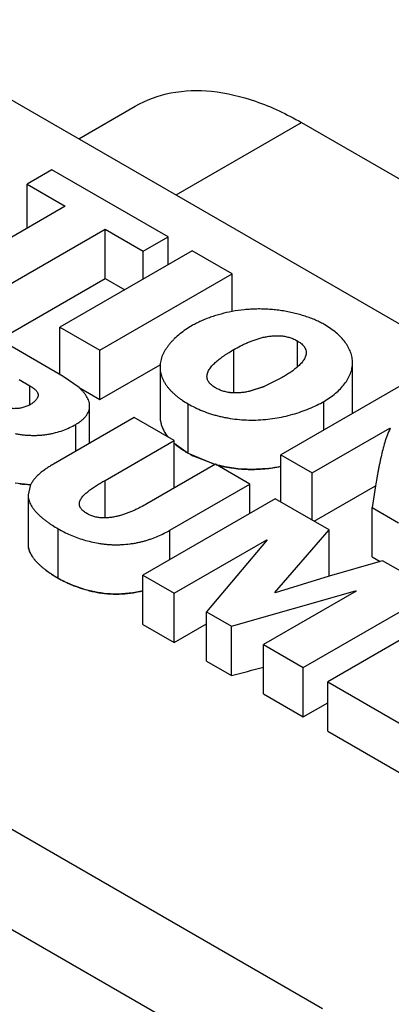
# Model space of a CAD drawing. Header units: inches. Extents: x 0.2 to 16.8, y 0.2 to 10.8.
# Tile 11 of 37: x 5.0239 to 5.0546, y 9.4836 to 9.5651. Entities that reach past the tile are written whole.
import ezdxf

# ---------------------------------------------------------------- set-up
doc = ezdxf.new("R2010")
doc.units = ezdxf.units.IN
doc.header["$LTSCALE"] = 0.935
doc.header["$MEASUREMENT"] = 0
doc.layers.get('0').update_dxf_attribs({"linetype": 'CONTINUOUS'})

msp = doc.modelspace()

# ---------------------------------------------------------------- linework, layer by layer
at = {"color": 7, "linetype": 'CONTINUOUS'}
for p, q in [((4.940984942, 9.6059551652), (5.1522339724, 9.4839932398)), ((5.0287443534, 9.5552883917), (5.0334284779, 9.5579927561)), ((5.036798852, 9.5506382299), (5.0471784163, 9.5566308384)), ((5.0471784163, 9.5566308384), (5.1295566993, 9.5090707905)), ((5.0265239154, 9.552710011), (5.0244752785, 9.551527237)), ((5.0361398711, 9.547158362), (5.0265239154, 9.552710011)), ((5.0244752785, 9.5478822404), (5.0244752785, 9.551527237)), ((5.0244752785, 9.551527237), (5.0276319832, 9.5497047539)), ((5.0276319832, 9.5497047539), (5.0187364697, 9.5445689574)), ((5.0220355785, 9.5426642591), (5.030931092, 9.5478000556)), ((5.030931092, 9.5437175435), (5.030931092, 9.5478000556)), ((5.030931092, 9.5478000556), (5.0340912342, 9.545975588)), ((5.0340912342, 9.545975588), (5.0361398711, 9.547158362)), ((5.0361398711, 9.544849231), (5.0361398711, 9.547158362)), ((5.0489241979, 9.4832618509), (4.9397189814, 9.5463100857)), ((5.0381396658, 9.5460038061), (5.0271955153, 9.5396852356)), ((5.0340912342, 9.543666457), (5.0340912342, 9.545975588)), ((5.0414387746, 9.5440991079), (5.0381396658, 9.5460038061)), ((5.0220355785, 9.538581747), (5.030931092, 9.5437175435)), ((5.0304946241, 9.5377805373), (5.0414387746, 9.5440991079)), ((5.030931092, 9.5437175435), (5.0325554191, 9.542779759)), ((5.0414387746, 9.5409881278), (5.0414387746, 9.5440991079)), ((5.0448297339, 9.477336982), (4.9326387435, 9.5421090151)), ((5.0271955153, 9.5357732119), (5.0271955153, 9.5396852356)), ((5.0271955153, 9.5396852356), (5.0304946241, 9.5377805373)), ((5.0468349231, 9.5364021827), (5.0468349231, 9.5385654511)), ((5.0274521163, 9.5356250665), (5.0225750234, 9.5384407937)), ((5.0304946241, 9.5336980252), (5.0304946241, 9.5377805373)), ((5.0415817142, 9.5342522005), (5.0415817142, 9.5378413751)), ((5.0304946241, 9.5336980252), (5.0354853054, 9.5365793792)), ((5.035473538, 9.5364014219), (5.035473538, 9.5323189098)), ((5.0514001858, 9.5326640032), (5.0514001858, 9.5367465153)), ((5.0238257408, 9.5353531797), (5.0246995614, 9.5348486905)), ((5.0287750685, 9.5346938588), (5.0274521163, 9.5356250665)), ((5.0455820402, 9.5355318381), (5.0440782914, 9.534782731)), ((5.0564196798, 9.5354500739), (5.0454755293, 9.5291315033)), ((5.0246995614, 9.5332624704), (5.0246995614, 9.5348486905)), ((5.0287718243, 9.5346926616), (5.0304946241, 9.5336980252)), ((5.0428396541, 9.5343849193), (5.0440770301, 9.5347839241)), ((5.0440782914, 9.534782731), (5.0428431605, 9.5343812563)), ((5.0296508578, 9.5300881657), (5.0296508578, 9.5331721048)), ((5.0377970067, 9.5292649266), (5.0377970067, 9.5333474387)), ((5.0490240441, 9.5311802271), (5.0490240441, 9.5335446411)), ((5.0333466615, 9.5322219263), (5.0266549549, 9.5283584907)), ((5.0366460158, 9.5303170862), (5.0333466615, 9.5322219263)), ((5.0284973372, 9.5294221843), (5.0284973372, 9.5316439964)), ((5.0480709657, 9.5276330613), (5.0544813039, 9.5313340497)), ((5.0544813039, 9.5312410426), (5.0544813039, 9.5313340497)), ((5.0544813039, 9.5313340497), (5.0545124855, 9.5313160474)), ((5.0309228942, 9.5270128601), (5.0366460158, 9.5303170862)), ((5.0366455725, 9.5300842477), (5.0377970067, 9.5292649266)), ((5.0366460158, 9.5263814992), (5.0366460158, 9.5303170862)), ((5.0377970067, 9.5292649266), (5.0400304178, 9.528334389)), ((5.0454755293, 9.5252194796), (5.0454755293, 9.5291315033)), ((5.0454755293, 9.5291315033), (5.0480709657, 9.5276330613)), ((5.0400543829, 9.5283493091), (5.0343791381, 9.5250727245)), ((5.0429014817, 9.5267055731), (5.0400543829, 9.5283493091)), ((5.0480709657, 9.5237210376), (5.0480709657, 9.5276330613)), ((5.0234970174, 9.5268022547), (5.0247693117, 9.5266588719)), ((5.0247668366, 9.5266613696), (5.0245553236, 9.5258292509)), ((5.0309228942, 9.523903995), (5.0309228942, 9.5270128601)), ((5.0362876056, 9.5228870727), (5.0429014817, 9.5267055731)), ((5.0429014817, 9.5242870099), (5.0429014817, 9.5267055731)), ((5.0482186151, 9.5236357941), (5.0533099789, 9.5265752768)), ((5.053308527, 9.5265753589), (5.0530126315, 9.5247800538)), ((5.0245553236, 9.5258292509), (5.0245553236, 9.5217467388)), ((5.0449960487, 9.5254963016), (5.0340507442, 9.5191770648)), ((5.0494675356, 9.5229147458), (5.0449960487, 9.5254963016)), ((5.0530126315, 9.5206975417), (5.0530126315, 9.5247800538)), ((5.0530126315, 9.5247800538), (5.0552162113, 9.5235078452)), ((5.0270469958, 9.5189221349), (5.0270469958, 9.523004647)), ((5.0362876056, 9.5204685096), (5.0362876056, 9.5228870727)), ((5.0449636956, 9.5177326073), (5.0494675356, 9.5229147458)), ((5.0494675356, 9.5190920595), (5.0494675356, 9.5229147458)), ((5.0366461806, 9.5176786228), (5.0443078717, 9.5221020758)), ((5.0443329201, 9.5220795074), (5.0393196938, 9.5161351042)), ((5.0443078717, 9.5220514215), (5.0443078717, 9.5221020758)), ((5.0443078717, 9.5221020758), (5.0443378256, 9.5220847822)), ((5.0530126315, 9.5206975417), (5.0536945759, 9.5203038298)), ((5.0536944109, 9.5203040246), (5.0494633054, 9.5190968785)), ((5.0538926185, 9.5203599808), (5.0536944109, 9.5203040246)), ((5.0582720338, 9.5178315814), (5.0538926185, 9.5203599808)), ((5.0340507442, 9.5150945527), (5.0340507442, 9.5191770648)), ((5.0340507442, 9.5191770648), (5.0366461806, 9.5176786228)), ((5.0494633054, 9.5190968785), (5.0449948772, 9.517714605)), ((5.0366461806, 9.5135961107), (5.0366461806, 9.5176786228)), ((5.0413995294, 9.5149343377), (5.0516556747, 9.5178599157)), ((5.051689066, 9.5178406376), (5.044027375, 9.5134171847)), ((5.0449948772, 9.517714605), (5.0449636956, 9.5177326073)), ((5.0473267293, 9.5115123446), (5.0582720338, 9.5178315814)), ((5.0516556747, 9.5178213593), (5.0516556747, 9.5178599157)), ((5.0516556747, 9.5178599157), (5.051689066, 9.5178406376)), ((5.0603027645, 9.516659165), (5.0493574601, 9.5103399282)), ((5.0393196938, 9.5120525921), (5.0393196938, 9.5161351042)), ((5.0393196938, 9.5161351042), (5.0413995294, 9.5149343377)), ((5.0340507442, 9.5150945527), (5.0366461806, 9.5135961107)), ((5.0366461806, 9.5135961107), (5.0393196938, 9.515139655)), ((5.0413995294, 9.5108518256), (5.0413995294, 9.5149343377)), ((5.044027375, 9.5093346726), (5.044027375, 9.5134171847)), ((5.044027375, 9.5134171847), (5.0473267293, 9.5115123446)), ((5.0393196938, 9.5120525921), (5.0413995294, 9.5108518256)), ((5.0473267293, 9.5074298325), (5.0473267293, 9.5115123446)), ((5.0493574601, 9.5062574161), (5.0493574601, 9.5103399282)), ((5.0493574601, 9.5103399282), (5.0566753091, 9.5061150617)), ((5.044027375, 9.5093346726), (5.0473267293, 9.5074298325)), ((5.0473267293, 9.5074298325), (5.0493574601, 9.5086022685)), ((5.0493574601, 9.5062574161), (5.0566753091, 9.5020325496))]:
    msp.add_line(p, q, dxfattribs=at)
at = {"color": 40, "linetype": 'CONTINUOUS'}
for p, q in [((5.0440790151, 9.5347843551), (5.0428285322, 9.5343802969)), ((5.0357559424, 9.5311939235), (5.0357515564, 9.5312025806)), ((5.0361071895, 9.5306503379), (5.0359257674, 9.5309016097)), ((5.0400293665, 9.5283346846), (5.0382345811, 9.5290285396)), ((5.0246612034, 9.5211765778), (5.024595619, 9.5213936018)), ((5.0247611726, 9.5209517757), (5.024665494, 9.5211651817)), ((5.0249044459, 9.5207095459), (5.0247719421, 9.5209311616)), ((5.0260383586, 9.5195803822), (5.0260271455, 9.5195887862)), ((5.026502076, 9.5192565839), (5.0264880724, 9.5192657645))]:
    msp.add_line(p, q, dxfattribs=at)
at = {"color": 7, "linetype": 'CONTINUOUS'}
for centre, radius, start, end in [((5.0377058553, 9.5364015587), 0.0022323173, 175.4279265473, 180.0035103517), ((5.0491311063, 9.532664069), 0.0022690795, 357.0562110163, 359.9983378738), ((4.871845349, 10.1445311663), 0.6559711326, 284.979777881, 285.2177314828)]:
    msp.add_arc(centre, radius, start, end, dxfattribs=at)
at = {"color": 40, "linetype": 'CONTINUOUS'}
for centre, radius, start, end in [((5.037716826, 9.5323189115), 0.002243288, 180.0003115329, 180.438648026), ((5.0377403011, 9.5323194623), 0.0022667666, 180.4480273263, 185.8171139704), ((5.03777549, 9.5323226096), 0.0023020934, 185.8062760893, 186.5904390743), ((5.0378354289, 9.5323306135), 0.002362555, 186.6164313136, 193.0444889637), ((5.0491353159, 9.5326639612), 0.0022648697, 357.1112746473, 359.6802247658), ((5.0491289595, 9.5326640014), 0.0022712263, 359.6801069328, 359.9997115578), ((5.0379088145, 9.5323463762), 0.002437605, 193.0161022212, 193.7117413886), ((5.0380023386, 9.532370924), 0.0025342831, 193.7497116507, 200.0730901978), ((5.03810451, 9.5324063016), 0.0026423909, 200.0332248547, 200.4533974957), ((5.0382288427, 9.5324552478), 0.0027759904, 200.503201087, 206.8239467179), ((5.038498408, 9.5325920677), 0.003078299, 207.0130713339, 212.7628608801), ((5.038653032, 9.5326882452), 0.003260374, 212.7136654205, 213.2288731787), ((5.0390958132, 9.5330112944), 0.0038086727, 218.3080719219, 218.8247798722), ((5.0391357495, 9.5330433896), 0.0038599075, 218.8242850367, 219.1163603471), ((5.0402691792, 9.5341404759), 0.0054390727, 228.2238674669, 228.5197002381), ((5.0405841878, 9.534504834), 0.0059206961, 228.571356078, 232.4756726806), ((5.0408926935, 9.5348975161), 0.0064200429, 232.4266563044, 232.6643379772), ((5.0412103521, 9.5353231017), 0.0069510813, 232.710014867, 236.3726704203), ((5.0415176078, 9.5357749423), 0.0074974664, 236.329765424, 236.5763917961), ((5.0418187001, 9.5362407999), 0.0080521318, 236.6141604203, 240.0359192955), ((5.0422448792, 9.5369751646), 0.0089011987, 240.0202660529, 243.2220113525), ((5.0250416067, 9.5348191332), 0.0081648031, 261.7060692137, 268.0832125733), ((5.0261449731, 9.5217467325), 0.0015896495, 180.0005323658, 180.6933242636), ((5.0261281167, 9.5217463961), 0.0015727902, 180.6885009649, 184.2805830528), ((5.026114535, 9.5217454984), 0.0015591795, 184.2849417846, 193.0515056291), ((5.0264345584, 9.5218377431), 0.0018925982, 200.4471170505, 200.8157612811), ((5.0267933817, 9.5220003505), 0.0022867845, 207.2927312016, 207.8754601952), ((5.0272725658, 9.5222876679), 0.0028457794, 213.6796032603, 214.018377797), ((5.0279038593, 9.5227620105), 0.0036357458, 219.4079045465, 219.7570696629), ((5.0286891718, 9.5234763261), 0.0046976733, 224.5545127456, 224.7468761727), ((5.0296442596, 9.5245020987), 0.0060996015, 229.0598469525, 229.236702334), ((5.0314154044, 9.5267876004), 0.0089920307, 233.2747068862, 236.7723790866), ((5.0327715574, 9.5288603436), 0.0114690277, 236.862882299, 240.0573934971), ((5.0318015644, 9.5271646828), 0.0095155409, 240.022258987, 243.2141725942), ((4.886357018, 10.0907446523), 0.600261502, 284.9687165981, 285.2285310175)]:
    msp.add_arc(centre, radius, start, end, dxfattribs=at)
at = {"color": 7, "linetype": 'CONTINUOUS'}
for points, knots in [([(5.0334285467, 9.5579926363), (5.0343356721, 9.5585162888), (5.0364198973, 9.5592732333), (5.0398814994, 9.5593602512), (5.0435712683, 9.5584701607), (5.0459714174, 9.5573276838), (5.0471784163, 9.5566308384)], [0, 0, 0, 0, 0.2177774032, 0.4509421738, 0.7102217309, 1, 1, 1, 1]), ([(5.0414375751, 9.5409902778), (5.0411301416, 9.5409331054), (5.0406757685, 9.5408309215), (5.0400851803, 9.5406614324), (5.0396604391, 9.5405211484), (5.0392519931, 9.5403674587), (5.0388616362, 9.5402011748), (5.0384911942, 9.5400231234), (5.0382542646, 9.5398947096), (5.0381397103, 9.539828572)], [0, 0, 0, 0, 0.2670967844, 0.397281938, 0.524721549, 0.6490549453, 0.7699314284, 0.8870165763, 1, 1, 1, 1]), ([(5.0491175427, 9.5398833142), (5.0489955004, 9.5399537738), (5.0487419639, 9.5400898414), (5.0483437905, 9.5402761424), (5.0479222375, 9.5404480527), (5.0474797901, 9.5406046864), (5.0470189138, 9.5407451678), (5.0465420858, 9.540868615), (5.0460517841, 9.5409741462), (5.0455504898, 9.5410608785), (5.0450406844, 9.5411279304), (5.0445248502, 9.5411744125), (5.044005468, 9.5411994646), (5.0434849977, 9.5412021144), (5.0429658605, 9.5411818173), (5.0422814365, 9.5411259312), (5.0417726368, 9.5410525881), (5.0414375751, 9.5409902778)], [0, 0, 0, 0, 0.0534588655, 0.1090824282, 0.1666927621, 0.2260927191, 0.2870719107, 0.3494114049, 0.4128875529, 0.4772752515, 0.5423508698, 0.6078950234, 0.6736953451, 0.7395494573, 0.8052765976, 0.8707144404, 1, 1, 1, 1]), ([(5.0381397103, 9.539828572), (5.037958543, 9.5397239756), (5.0376087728, 9.5395052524), (5.0371194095, 9.5391447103), (5.0367482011, 9.5388200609), (5.0364796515, 9.5385488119), (5.0362955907, 9.5383429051), (5.0361275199, 9.5381327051), (5.0359287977, 9.5378513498), (5.0357617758, 9.5375591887), (5.0356336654, 9.5372584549), (5.0355594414, 9.5370337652), (5.0355068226, 9.5368075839), (5.0354867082, 9.5366553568), (5.0354806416, 9.5365795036)], [0, 0, 0, 0, 0.144231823, 0.2841182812, 0.4186809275, 0.4837340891, 0.5471923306, 0.6090112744, 0.6691762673, 0.7846004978, 0.8401112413, 0.8943426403, 0.947534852, 1, 1, 1, 1]), ([(5.0514001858, 9.5367465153), (5.0514001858, 9.5368193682), (5.0513931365, 9.5369656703), (5.0513620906, 9.5371842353), (5.0513111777, 9.5374017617), (5.0512167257, 9.5376924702), (5.051050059, 9.5380515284), (5.0507827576, 9.5384639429), (5.0504509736, 9.5388586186), (5.050059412, 9.5392314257), (5.049612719, 9.5395782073), (5.0492876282, 9.5397851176), (5.0491175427, 9.5398833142)], [0, 0, 0, 0, 0.0539358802, 0.1082466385, 0.1632249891, 0.219116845, 0.3343204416, 0.4550751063, 0.5819621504, 0.7151664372, 0.8545998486, 1, 1, 1, 1]), ([(5.0415817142, 9.5378413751), (5.0417621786, 9.5379455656), (5.0420390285, 9.538096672), (5.0424197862, 9.5382833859), (5.0427175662, 9.538417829), (5.0430258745, 9.5385445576), (5.043345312, 9.5386625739), (5.0436772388, 9.5387683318), (5.0440227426, 9.5388581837), (5.0443205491, 9.5389162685), (5.0445655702, 9.5389512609), (5.0448165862, 9.5389780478), (5.045069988, 9.5389907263), (5.0453232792, 9.5389869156), (5.0455115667, 9.5389751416), (5.045697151, 9.5389538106), (5.0458788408, 9.5389223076), (5.0460556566, 9.5388815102), (5.0462807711, 9.538816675), (5.0464949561, 9.5387364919), (5.0466952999, 9.5386424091), (5.0467895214, 9.5385916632), (5.0468349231, 9.5385654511)], [0, 0, 0, 0, 0.1127066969, 0.1704846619, 0.2293385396, 0.2893859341, 0.3507408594, 0.4134765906, 0.4777272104, 0.5437231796, 0.5774581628, 0.6115696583, 0.6802402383, 0.7145068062, 0.7485423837, 0.7822346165, 0.8154923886, 0.8482254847, 0.8803295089, 0.9421561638, 0.9716450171, 1, 1, 1, 1]), ([(5.0468349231, 9.5385654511), (5.0468888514, 9.5385343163), (5.0469926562, 9.5384694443), (5.0471370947, 9.538362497), (5.0472652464, 9.5382483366), (5.0473576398, 9.5381463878), (5.047420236, 9.5380619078), (5.0474606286, 9.5379982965), (5.0474948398, 9.5379336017), (5.0475313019, 9.5378468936), (5.0475610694, 9.5377353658), (5.047568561, 9.5376440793), (5.047568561, 9.5375989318)], [0, 0, 0, 0, 0.1469747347, 0.2886055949, 0.4237016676, 0.5514484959, 0.6124982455, 0.6716891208, 0.729131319, 0.7850179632, 0.8934402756, 1, 1, 1, 1]), ([(5.0393586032, 9.5356098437), (5.0393586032, 9.5356374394), (5.0393615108, 9.5356929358), (5.0393782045, 9.5358042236), (5.0394183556, 9.5359429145), (5.0394913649, 9.5361041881), (5.0395855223, 9.5362608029), (5.0396980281, 9.5364122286), (5.0398263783, 9.5365587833), (5.0399682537, 9.5367009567), (5.0401213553, 9.5368391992), (5.0402834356, 9.5369740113), (5.0404526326, 9.5371060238), (5.0406281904, 9.5372351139), (5.0408095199, 9.5373614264), (5.040996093, 9.537485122), (5.0412523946, 9.5376475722), (5.0414489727, 9.5377647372), (5.0415817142, 9.5378413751)], [0, 0, 0, 0, 0.025382, 0.0510101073, 0.1033799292, 0.1575495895, 0.2134218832, 0.2711406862, 0.3308377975, 0.3924523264, 0.4557782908, 0.5205031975, 0.5863198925, 0.653139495, 0.7209083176, 0.7895603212, 0.8590188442, 1, 1, 1, 1]), ([(5.047568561, 9.5375989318), (5.047568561, 9.537547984), (5.0475590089, 9.5374448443), (5.0475196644, 9.537292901), (5.0474584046, 9.5371440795), (5.0473777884, 9.5369993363), (5.0472801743, 9.5368589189), (5.0471677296, 9.5367225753), (5.0470425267, 9.5365900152), (5.0469066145, 9.5364609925), (5.0467619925, 9.536335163), (5.0466101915, 9.5362121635), (5.0464518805, 9.5360921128), (5.0462313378, 9.5359346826), (5.0459424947, 9.5357450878), (5.0457038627, 9.5356021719), (5.0455820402, 9.5355318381)], [0, 0, 0, 0, 0.0513964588, 0.1038743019, 0.1577992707, 0.2133063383, 0.2706905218, 0.3300844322, 0.3914298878, 0.4545248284, 0.5190614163, 0.5847702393, 0.6515873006, 0.7194614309, 0.8580927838, 1, 1, 1, 1]), ([(5.035473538, 9.5364014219), (5.035473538, 9.5363299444), (5.0354804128, 9.5361865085), (5.0355110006, 9.5359723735), (5.0355615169, 9.5357596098), (5.0356316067, 9.5355488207), (5.0357209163, 9.5353405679), (5.0358290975, 9.5351354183), (5.035955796, 9.5349339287), (5.0361006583, 9.5347367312), (5.0362627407, 9.5345441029), (5.0364410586, 9.5343562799), (5.0366346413, 9.5341735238), (5.0368425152, 9.5339960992), (5.0370637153, 9.5338242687), (5.0373782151, 9.5336007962), (5.0376265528, 9.5334458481), (5.0377970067, 9.5333474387)], [0, 0, 0, 0, 0.0533942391, 0.1070799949, 0.1613648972, 0.2165270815, 0.2728140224, 0.3304428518, 0.3896018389, 0.4504483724, 0.5130798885, 0.5775351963, 0.6438088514, 0.7118587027, 0.7816123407, 0.852972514, 1, 1, 1, 1]), ([(5.0490240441, 9.5335446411), (5.0491987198, 9.5336454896), (5.049533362, 9.5338574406), (5.0499951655, 9.5342111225), (5.0504022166, 9.5345907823), (5.0507489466, 9.5349925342), (5.0510297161, 9.5354125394), (5.0512057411, 9.5357788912), (5.0513057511, 9.5360758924), (5.0513597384, 9.5362982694), (5.0513927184, 9.5365219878), (5.0514001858, 9.5366718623), (5.0514001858, 9.5367465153)], [0, 0, 0, 0, 0.1453276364, 0.2849980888, 0.418539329, 0.5456912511, 0.6665185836, 0.7815563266, 0.8372909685, 0.8920844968, 0.9462109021, 1, 1, 1, 1]), ([(5.0400793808, 9.5346651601), (5.0400266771, 9.5346955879), (5.039925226, 9.5347590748), (5.0397840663, 9.5348638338), (5.0396586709, 9.5349756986), (5.0395515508, 9.5350937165), (5.0394652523, 9.5352169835), (5.0394122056, 9.53532493), (5.0393837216, 9.5354125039), (5.0393642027, 9.5354993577), (5.0393586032, 9.5355658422), (5.0393586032, 9.5356098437)], [0, 0, 0, 0, 0.1468085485, 0.2883890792, 0.423578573, 0.5515547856, 0.6720227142, 0.7854819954, 0.8401281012, 0.8938520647, 1, 1, 1, 1]), ([(5.0246995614, 9.5348486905), (5.0247441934, 9.5348229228), (5.0248319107, 9.5347697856), (5.0249577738, 9.5346844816), (5.0250744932, 9.5345940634), (5.025178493, 9.5344990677), (5.0252662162, 9.5343999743), (5.0253238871, 9.5343124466), (5.0253572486, 9.5342408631), (5.0253752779, 9.5341874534), (5.025386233, 9.5341333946), (5.0253885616, 9.5340970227), (5.0253885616, 9.5340789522)], [0, 0, 0, 0, 0.1438245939, 0.2860933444, 0.4241039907, 0.5555215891, 0.6786091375, 0.7926257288, 0.8464998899, 0.8986415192, 0.9495698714, 1, 1, 1, 1]), ([(5.0296508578, 9.5331721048), (5.0296508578, 9.5332401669), (5.0296425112, 9.5333427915), (5.0296155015, 9.5334772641), (5.0295776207, 9.533611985), (5.0295108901, 9.5337785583), (5.0294047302, 9.5339722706), (5.0292750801, 9.5341611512), (5.0291249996, 9.5343449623), (5.0289574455, 9.5345235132), (5.0288373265, 9.5346376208), (5.0287750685, 9.5346938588)], [0, 0, 0, 0, 0.113014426, 0.1700241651, 0.2275952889, 0.3451787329, 0.4670403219, 0.5936809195, 0.7250514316, 0.8606918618, 1, 1, 1, 1]), ([(5.0428431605, 9.5343812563), (5.0427257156, 9.5343549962), (5.042486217, 9.534308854), (5.0421207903, 9.534262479), (5.0418110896, 9.5342463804), (5.0415631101, 9.5342499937), (5.0414091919, 9.5342597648), (5.0412872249, 9.5342724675), (5.041166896, 9.5342884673), (5.0410188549, 9.5343145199), (5.0408452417, 9.5343548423), (5.0406239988, 9.5344186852), (5.0404134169, 9.5344973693), (5.040216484, 9.5345896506), (5.0401239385, 9.5346394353), (5.0400793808, 9.5346651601)], [0, 0, 0, 0, 0.1269140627, 0.257028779, 0.388188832, 0.4535525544, 0.5184916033, 0.5507551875, 0.58285822, 0.6464903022, 0.7091908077, 0.7707280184, 0.8892523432, 0.9457409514, 1, 1, 1, 1]), ([(5.0253885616, 9.5340789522), (5.0253885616, 9.5340607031), (5.0253861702, 9.5340238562), (5.0253722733, 9.5339495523), (5.0253381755, 9.5338563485), (5.0252757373, 9.5337484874), (5.0251941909, 9.5336437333), (5.0250962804, 9.5335431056), (5.0249847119, 9.5334476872), (5.0248622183, 9.5333586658), (5.0247753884, 9.5333045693), (5.0247307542, 9.5332787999)], [0, 0, 0, 0, 0.0508110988, 0.1024875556, 0.2100692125, 0.3251411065, 0.4482343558, 0.5787593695, 0.7154229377, 0.8564989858, 1, 1, 1, 1]), ([(5.0247307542, 9.5332787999), (5.0246871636, 9.533253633), (5.0245955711, 9.5332057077), (5.0244501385, 9.5331425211), (5.0242944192, 9.5330868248), (5.0241299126, 9.533039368), (5.0239581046, 9.5330008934), (5.0237804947, 9.5329721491), (5.0236293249, 9.5329569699), (5.0235068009, 9.5329503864), (5.023383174, 9.5329476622), (5.0232284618, 9.5329513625), (5.0230441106, 9.5329665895), (5.0228629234, 9.5329920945), (5.0226869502, 9.5330273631), (5.0225182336, 9.5330718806), (5.0223588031, 9.5331251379), (5.0222106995, 9.533186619), (5.0221179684, 9.5332342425), (5.0220741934, 9.5332595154)], [0, 0, 0, 0, 0.0546852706, 0.1121783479, 0.1721471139, 0.2342355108, 0.2980785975, 0.3633146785, 0.4295960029, 0.4630304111, 0.4966033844, 0.5639232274, 0.6310556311, 0.6974646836, 0.7626040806, 0.8259306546, 0.886919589, 0.9450836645, 1, 1, 1, 1]), ([(5.0284973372, 9.5316439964), (5.0285826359, 9.5316932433), (5.028746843, 9.5317954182), (5.0289754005, 9.5319633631), (5.0291464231, 9.5321148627), (5.0292673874, 9.5322417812), (5.0293484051, 9.5323380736), (5.0294204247, 9.5324366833), (5.0295024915, 9.5325693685), (5.0295816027, 9.5327412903), (5.029638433, 9.5329554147), (5.0296508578, 9.5331004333), (5.0296508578, 9.5331721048)], [0, 0, 0, 0, 0.1472204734, 0.2887828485, 0.4234967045, 0.4880662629, 0.5507121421, 0.6114620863, 0.6704118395, 0.7837151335, 0.892871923, 1, 1, 1, 1]), ([(5.0377970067, 9.5333474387), (5.0379845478, 9.5332391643), (5.0383766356, 9.533032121), (5.0389976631, 9.5327584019), (5.0395459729, 9.5325608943), (5.0400039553, 9.5324221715), (5.040359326, 9.5323279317), (5.0407229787, 9.5322451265), (5.0412201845, 9.5321500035), (5.0418557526, 9.5320617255), (5.0426303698, 9.5320057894), (5.0434119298, 9.53200104), (5.0441917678, 9.5320495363), (5.0449621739, 9.5321473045), (5.0457164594, 9.5322900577), (5.0464480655, 9.5324736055), (5.0471504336, 9.5326937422), (5.047817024, 9.5329462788), (5.0484412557, 9.5332270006), (5.0488357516, 9.5334359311), (5.0490240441, 9.5335446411)], [0, 0, 0, 0, 0.0554474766, 0.113412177, 0.173641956, 0.2045385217, 0.2359186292, 0.267758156, 0.3000135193, 0.3655137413, 0.4319213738, 0.4987298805, 0.5654792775, 0.6318330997, 0.6974437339, 0.7619230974, 0.824854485, 0.8858036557, 0.9443301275, 1, 1, 1, 1]), ([(5.035473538, 9.5323189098), (5.035473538, 9.5322450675), (5.035480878, 9.5320968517), (5.0355135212, 9.5318756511), (5.0355674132, 9.5316559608), (5.0356421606, 9.5314384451), (5.0357373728, 9.5312237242), (5.0358526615, 9.5310124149), (5.0359876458, 9.5308051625), (5.0360889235, 9.5306721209), (5.0361424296, 9.5306063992)], [0, 0, 0, 0, 0.1181619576, 0.2370143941, 0.3572804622, 0.4796110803, 0.6045823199, 0.7326965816, 0.8643866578, 1, 1, 1, 1]), ([(5.0234970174, 9.5308847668), (5.0236047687, 9.5308637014), (5.0238231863, 9.5308259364), (5.0241552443, 9.5307827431), (5.0244929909, 9.5307529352), (5.0248341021, 9.530737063), (5.0251762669, 9.530735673), (5.0255171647, 9.530749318), (5.0257990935, 9.5307737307), (5.0260220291, 9.5308014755), (5.0262413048, 9.5308343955), (5.0265107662, 9.5308850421), (5.0269284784, 9.5309843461), (5.0274263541, 9.5311394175), (5.0279842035, 9.5313687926), (5.0283326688, 9.5315489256), (5.0284973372, 9.5316439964)], [0, 0, 0, 0, 0.0637449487, 0.1286493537, 0.1943650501, 0.260546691, 0.3268559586, 0.392965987, 0.4585663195, 0.4910874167, 0.5233889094, 0.587293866, 0.650205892, 0.7726003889, 0.8896028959, 1, 1, 1, 1]), ([(5.0545124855, 9.5313160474), (5.0544239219, 9.5311251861), (5.0542626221, 9.5307396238), (5.054061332, 9.5301501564), (5.0538947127, 9.5295569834), (5.0537775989, 9.5290601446), (5.0536928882, 9.5286623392), (5.0536328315, 9.5283641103), (5.0535750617, 9.5280658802), (5.0535189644, 9.52776772), (5.0534644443, 9.5274696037), (5.0533936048, 9.5270723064), (5.053342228, 9.5267741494), (5.053308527, 9.5265753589)], [0, 0, 0, 0, 0.1286753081, 0.2553247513, 0.3807081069, 0.5053180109, 0.5674286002, 0.6294377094, 0.6913583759, 0.7532009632, 0.814976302, 0.8766947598, 1, 1, 1, 1]), ([(5.0266549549, 9.5283584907), (5.0265523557, 9.5282992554), (5.0263507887, 9.5281786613), (5.0260587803, 9.5279885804), (5.0257826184, 9.5277902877), (5.0255258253, 9.5275835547), (5.0252919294, 9.5273681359), (5.0251171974, 9.527179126), (5.024992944, 9.5270231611), (5.0248818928, 9.5268673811), (5.0248093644, 9.5267448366), (5.0247668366, 9.5266613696)], [0, 0, 0, 0, 0.1381917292, 0.2739243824, 0.4063094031, 0.5345980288, 0.6582317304, 0.7769114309, 0.8344118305, 0.8907297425, 1, 1, 1, 1]), ([(5.0401211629, 9.5283093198), (5.0402252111, 9.5282810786), (5.0404355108, 9.528227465), (5.0407551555, 9.5281564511), (5.0410804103, 9.5280945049), (5.0415221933, 9.5280239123), (5.0420835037, 9.5279594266), (5.0427646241, 9.5279207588), (5.0434498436, 9.5279217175), (5.0441333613, 9.5279635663), (5.0448100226, 9.5280434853), (5.0452562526, 9.5281207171), (5.0454771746, 9.5281649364)], [0, 0, 0, 0, 0.0598378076, 0.1204302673, 0.1817062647, 0.2435750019, 0.3687076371, 0.4950984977, 0.6220129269, 0.7487911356, 0.8749526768, 1, 1, 1, 1]), ([(5.0288057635, 9.5250585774), (5.0288057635, 9.5250833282), (5.0288087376, 9.5251331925), (5.0288257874, 9.5252332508), (5.0288667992, 9.5253577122), (5.0289410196, 9.5255010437), (5.0290368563, 9.5256386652), (5.0291507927, 9.5257703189), (5.0292797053, 9.5258967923), (5.0294206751, 9.5260189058), (5.0295451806, 9.5261172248), (5.0296482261, 9.5261947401), (5.0297536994, 9.5262720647), (5.029888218, 9.5263672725), (5.0300531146, 9.5264790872), (5.0302786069, 9.5266262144), (5.0305680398, 9.5268055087), (5.0308037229, 9.5269440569), (5.0309228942, 9.5270128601)], [0, 0, 0, 0, 0.0249330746, 0.0501884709, 0.1020887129, 0.1561531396, 0.2122638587, 0.2706316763, 0.3312982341, 0.3940343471, 0.4584230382, 0.4910718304, 0.5239271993, 0.5901640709, 0.6570738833, 0.7246143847, 0.8613799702, 1, 1, 1, 1]), ([(5.0245553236, 9.5258292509), (5.0245553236, 9.5257623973), (5.0245616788, 9.5256617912), (5.0245831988, 9.5255291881), (5.0246135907, 9.5253963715), (5.0246677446, 9.5252312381), (5.0247558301, 9.5250371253), (5.0248656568, 9.5248460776), (5.0249955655, 9.5246582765), (5.0251439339, 9.5244738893), (5.0253091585, 9.5242931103), (5.0254896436, 9.5241161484), (5.0256837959, 9.5239432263), (5.0258900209, 9.5237745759), (5.0261067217, 9.5236104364), (5.0263323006, 9.5234510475), (5.0266435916, 9.5232446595), (5.02688417, 9.5230986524), (5.0270469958, 9.523004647)], [0, 0, 0, 0, 0.0511250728, 0.0768118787, 0.1026803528, 0.1552539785, 0.2093864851, 0.2654203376, 0.3235487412, 0.3838418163, 0.4462712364, 0.5107312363, 0.5770555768, 0.6450308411, 0.7144066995, 0.7849037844, 0.8562197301, 1, 1, 1, 1]), ([(5.0294842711, 9.5242331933), (5.0294372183, 9.5242603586), (5.0293456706, 9.524316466), (5.0292161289, 9.5244074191), (5.0290985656, 9.5245040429), (5.0289961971, 9.5246058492), (5.0289249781, 9.5246962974), (5.02887954, 9.5247709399), (5.0288519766, 9.5248269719), (5.0288308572, 9.5248839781), (5.0288161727, 9.5249417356), (5.0288075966, 9.5250000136), (5.0288057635, 9.5250390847), (5.0288057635, 9.5250585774)], [0, 0, 0, 0, 0.1458222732, 0.2879999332, 0.4245069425, 0.5537506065, 0.6748250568, 0.7323501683, 0.7880289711, 0.8421586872, 0.8952119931, 0.9476829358, 1, 1, 1, 1]), ([(5.0343791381, 9.5250727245), (5.0342104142, 9.5249753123), (5.0339524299, 9.524833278), (5.0335989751, 9.5246557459), (5.0333239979, 9.524527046), (5.0330887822, 9.5244254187), (5.0328961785, 9.524347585), (5.0326985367, 9.5242714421), (5.0324448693, 9.524181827), (5.0321304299, 9.52408685), (5.0318031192, 9.5240071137), (5.0314628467, 9.5239459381), (5.0311124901, 9.5239071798), (5.0307579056, 9.5238971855), (5.0304640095, 9.5239186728), (5.0302350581, 9.5239574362), (5.0300692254, 9.5239960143), (5.0299098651, 9.5240434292), (5.0297584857, 9.5240988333), (5.0296166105, 9.5241613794), (5.0295270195, 9.5242085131), (5.0294842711, 9.5242331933)], [0, 0, 0, 0, 0.1128605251, 0.170522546, 0.2291079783, 0.2887115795, 0.3189295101, 0.3494428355, 0.4114021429, 0.4747295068, 0.5396432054, 0.6064456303, 0.674873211, 0.7436499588, 0.8116727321, 0.8451620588, 0.8780865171, 0.910242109, 0.9414185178, 0.9714054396, 1, 1, 1, 1]), ([(5.0270469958, 9.523004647), (5.027203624, 9.5229142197), (5.0275299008, 9.5227385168), (5.0280437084, 9.522497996), (5.028590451, 9.5222786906), (5.0291658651, 9.5220856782), (5.0297656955, 9.52192403), (5.0302806, 9.5218200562), (5.0307008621, 9.5217573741), (5.0310205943, 9.5217212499), (5.0313431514, 9.5216968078), (5.0316677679, 9.521684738), (5.0319933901, 9.5216847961), (5.0324263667, 9.5217006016), (5.0328564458, 9.5217392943), (5.0332805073, 9.5218002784), (5.033591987, 9.5218564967), (5.0338968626, 9.521923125), (5.0341942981, 9.5219998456), (5.0344839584, 9.5220858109), (5.0348565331, 9.5222107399), (5.0353025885, 9.5223858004), (5.0358096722, 9.5226228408), (5.0361320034, 9.5227972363), (5.0362876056, 9.5228870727)], [0, 0, 0, 0, 0.0560096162, 0.1146906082, 0.1756046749, 0.2383433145, 0.3025383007, 0.3678730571, 0.4008911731, 0.4341058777, 0.4674981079, 0.5010460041, 0.5346813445, 0.568315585, 0.635201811, 0.6682756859, 0.7009730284, 0.7331995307, 0.764898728, 0.7960790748, 0.8267508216, 0.8865746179, 0.9443570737, 1, 1, 1, 1]), ([(5.0245553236, 9.5217467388), (5.0245553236, 9.5216798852), (5.0245616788, 9.5215792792), (5.0245831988, 9.521446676), (5.0246135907, 9.5213138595), (5.0246677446, 9.521148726), (5.0247558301, 9.5209546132), (5.0248656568, 9.5207635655), (5.0249955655, 9.5205757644), (5.0251439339, 9.5203913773), (5.0253091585, 9.5202105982), (5.0254896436, 9.5200336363), (5.0256837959, 9.5198607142), (5.0258900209, 9.5196920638), (5.0261067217, 9.5195279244), (5.0263323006, 9.5193685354), (5.0266435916, 9.5191621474), (5.02688417, 9.5190161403), (5.0270469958, 9.5189221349)], [0, 0, 0, 0, 0.0511250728, 0.0768118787, 0.1026803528, 0.1552539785, 0.2093864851, 0.2654203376, 0.3235487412, 0.3838418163, 0.4462712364, 0.5107312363, 0.5770555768, 0.6450308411, 0.7144066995, 0.7849037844, 0.8562197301, 1, 1, 1, 1]), ([(5.0270469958, 9.5189221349), (5.0271613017, 9.5188561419), (5.0273970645, 9.5187267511), (5.0277644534, 9.5185445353), (5.0281508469, 9.5183723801), (5.0286946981, 9.518156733), (5.0294109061, 9.5179246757), (5.0301568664, 9.5177556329), (5.0307729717, 9.5176634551), (5.0311654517, 9.5176257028), (5.0314821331, 9.5176085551), (5.0318008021, 9.5176002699), (5.0321994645, 9.5176061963), (5.0326752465, 9.5176383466), (5.0331446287, 9.5176946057), (5.0335290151, 9.5177611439), (5.0338298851, 9.5178258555), (5.0339777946, 9.5178619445), (5.0340510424, 9.5178808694)], [0, 0, 0, 0, 0.0545410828, 0.1110923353, 0.1694168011, 0.2292870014, 0.3527899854, 0.4801077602, 0.5448371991, 0.6101203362, 0.6429491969, 0.6758750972, 0.7418324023, 0.8076197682, 0.8728418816, 0.93709643, 0.9687381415, 1, 1, 1, 1])]:
    msp.add_open_spline(points, degree=3, knots=knots, dxfattribs=at)
at = {"color": 40, "linetype": 'CONTINUOUS'}
for points, knots in [([(5.0454757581, 9.5281646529), (5.0448163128, 9.5280327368), (5.0431377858, 9.527828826), (5.0412971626, 9.5280114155), (5.0402514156, 9.5282740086), (5.0401242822, 9.5283084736)], [0, 0, 0, 0, 0.3756095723, 0.9230829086, 1, 1, 1, 1]), ([(5.0340510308, 9.5178808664), (5.0339737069, 9.5178608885), (5.0331331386, 9.5176563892), (5.0307437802, 9.517438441), (5.0286011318, 9.5181205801), (5.0275133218, 9.5186701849)], [0, 0, 0, 0, 0.0362005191, 0.3895689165, 1, 1, 1, 1])]:
    msp.add_open_spline(points, degree=3, knots=knots, dxfattribs=at)
at = {"color": 7, "linetype": 'CONTINUOUS'}
msp.add_open_spline([(5.0443378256, 9.5220847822), (5.0443361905, 9.5220830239), (5.0443345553, 9.5220812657), (5.0443329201, 9.5220795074)], degree=3, dxfattribs=at)

doc.saveas('drawing.dxf')
